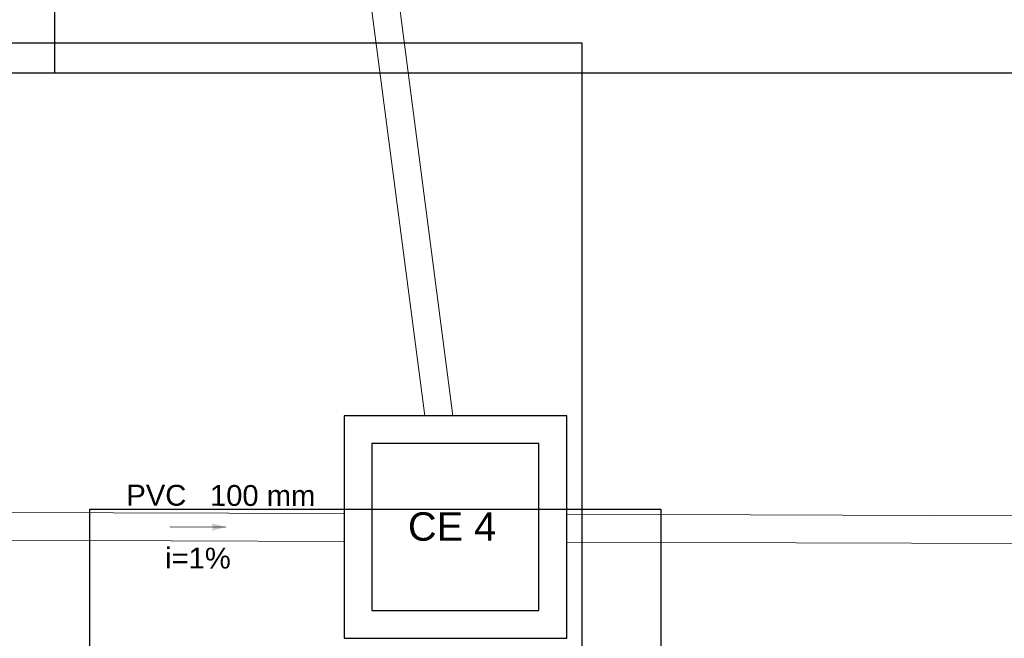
# Model space of a CAD drawing. Header units: millimetres. Extents: x 26 to 1362, y 24 to 358.
# Tile 191 of 256: x 991.04 to 994.58, y 328.79 to 331.02. Entities that reach past the tile are written whole.
import ezdxf

# ---------------------------------------------------------------- set-up
doc = ezdxf.new("R2010")
doc.units = ezdxf.units.MM
doc.linetypes.add('CONTINU', pattern=[0])
for name, color, linetype in [('ARQ-PISO', 8, 'Continuous'), ('Simbolos', 5, 'Continuous'), ('Simbolos_int', 2, 'Continuous')]:
    doc.layers.add(name, color=color, linetype=linetype)
for name, color, linetype, lineweight in [('DI-Detalhes', 1, 'Continuous', 30), ('TQ-Condutos', 3, 'Continuous', 5), ('TQ-Sentido conduto', 9, 'Continuous', 5), ('TQ-Textos conduto', 7, 'Continuous', 5)]:
    doc.layers.add(name, color=color, linetype=linetype, lineweight=lineweight)
doc.styles.add('arial', font='arial.ttf')

msp = doc.modelspace()

# ---------------------------------------------------------------- hatches: boundary and pattern name
at = {"layer": 'TQ-Sentido conduto', "linetype": 'CONTINU'}
msp.add_hatch(color=256, dxfattribs=at).paths.add_polyline_path([(991.7815, 329.191), (991.7333, 329.2041), (991.7332, 329.1782)])

# ---------------------------------------------------------------- linework, layer by layer
at = {"layer": 'ARQ-PISO', "linetype": 'CONTINU'}
for p, q in [((991.1656, 339.9743), (991.1656, 330.8243)), ((990.1056, 330.8243), (999.2002, 330.8243))]:
    msp.add_line(p, q, dxfattribs=at)
at = {"layer": 'DI-Detalhes', "linetype": 'CONTINU'}
for points in [[(987.3622, 330.9324), (993.0605, 330.9324), (993.0605, 327.3561), (987.3622, 327.3561), (987.3622, 330.9324)], [(991.2932, 329.2551), (993.3446, 329.2551), (993.3446, 325.4372), (991.2932, 325.4372), (991.2932, 329.2551)]]:
    msp.add_lwpolyline(points, dxfattribs=at)
at = {"layer": 'Simbolos', "linetype": 'CONTINU'}
msp.add_lwpolyline([(992.206, 328.791), (993.006, 328.791), (993.006, 329.591), (992.206, 329.591), (992.206, 328.791), (992.206, 328.791)], dxfattribs=at)
at = {"layer": 'Simbolos_int', "linetype": 'CONTINU'}
msp.add_lwpolyline([(992.306, 328.891), (992.906, 328.891), (992.906, 329.491), (992.306, 329.491), (992.306, 328.891), (992.306, 328.891)], dxfattribs=at)
at = {"layer": 'TQ-Condutos', "linetype": 'CONTINU'}
for p, q in [((992.4962, 329.591), (991.9945, 333.4407)), ((992.597, 329.591), (992.0954, 333.44)), ((990.8426, 329.2439), (992.206, 329.2396)), ((997.9756, 329.2215), (993.006, 329.2371)), ((990.8423, 329.1439), (992.206, 329.1396)), ((997.9756, 329.1215), (993.006, 329.1371))]:
    msp.add_line(p, q, dxfattribs=at)
at = {"layer": 'TQ-Sentido conduto', "linetype": 'CONTINU'}
msp.add_lwpolyline([(991.5815, 329.1916), (991.7815, 329.191)], dxfattribs=at)

# ---------------------------------------------------------------- texts
at = {"layer": 'Simbolos', "linetype": 'CONTINU', "insert": (992.4356, 329.1406), "char_height": 0.10214, "width": 0.388965, "attachment_point": 7, "line_spacing_factor": 0.6, "style": 'arial'}
msp.add_mtext('CE 4', dxfattribs=at)
at = {"layer": 'TQ-Textos conduto', "linetype": 'CONTINU', "char_height": 0.075, "rotation": 359.8224, "line_spacing_factor": 0.6, "style": 'arial'}
for s, insert, width, attachment_point in [('PVC', (991.6393, 329.2667), 0.431792, 9), ('100 mm', (991.7243, 329.2664), 0.758584, 7), ('i=1%', (991.6811, 329.0415), 0.472808, 8)]:
    msp.add_mtext(s, dxfattribs=dict(at, insert=insert, width=width, attachment_point=attachment_point))

doc.saveas('drawing.dxf')
